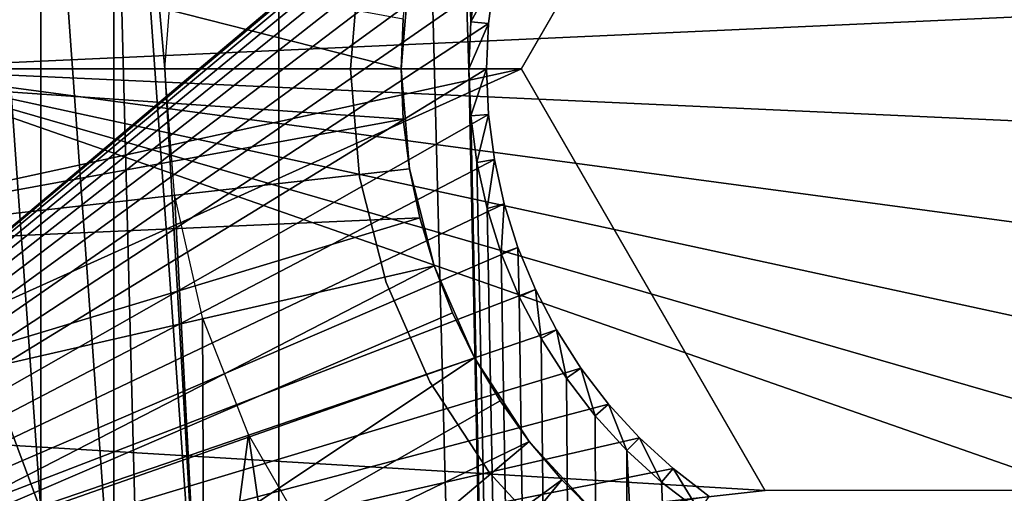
# Model space of a CAD drawing. Header units: millimetres. Extents: x -60 to 60, y -60 to 60.
# Tile 56 of 256: x -54.93 to -52.01, y -1.26 to 0.15. Entities that reach past the tile are written whole.
import ezdxf

# ---------------------------------------------------------------- set-up
doc = ezdxf.new("R2010")
doc.units = ezdxf.units.MM
doc.header["$LTSCALE"] = 81.481481
for name, color, linetype in [('142', 7, 'CONTINUOUS'), ('146', 7, 'CONTINUOUS'), ('209', 7, 'CONTINUOUS'), ('210', 7, 'CONTINUOUS'), ('212', 7, 'CONTINUOUS'), ('213', 7, 'CONTINUOUS'), ('3', 7, 'CONTINUOUS'), ('333', 7, 'CONTINUOUS'), ('334', 7, 'CONTINUOUS'), ('335', 7, 'CONTINUOUS'), ('336', 7, 'CONTINUOUS'), ('337', 7, 'CONTINUOUS'), ('339', 7, 'CONTINUOUS'), ('340', 7, 'CONTINUOUS')]:
    doc.layers.add(name, color=color, linetype=linetype)

msp = doc.modelspace()

# ---------------------------------------------------------------- linework, layer by layer
at = {"layer": '142', "color": 7, "linetype": 'Continuous', "true_color": 0xf5f5f5}
for points in [[(-54.6518, 1.7042, 16.8), (-54.8674, 1.3095, 16.8), (-54.6518, -1.7042, 16.8), (-54.6518, 1.7042, 16.8)], [(-54.6518, 1.7042, 16.8), (-54.5, 0, 16.8), (-54.4721, 0.3726, 16.8), (-54.6518, 1.7042, 16.8)], [(-54.6518, 1.7042, 16.8), (-54.3823, -2.0643, 16.8), (-54.5, 0, 16.8), (-54.6518, 1.7042, 16.8)], [(-54.3823, -2.0643, 16.8), (-54.6518, 1.7042, 16.8), (-54.6518, -1.7042, 16.8), (-54.3823, -2.0643, 16.8)], [(-54.8674, 1.3095, 16.8), (-55.0245, 0.8881, 16.8), (-54.8674, -1.3095, 16.8), (-54.8674, 1.3095, 16.8)], [(-54.6518, -1.7042, 16.8), (-54.8674, 1.3095, 16.8), (-54.8674, -1.3095, 16.8), (-54.6518, -1.7042, 16.8)], [(-54.8674, -1.3095, 16.8), (-55.0245, 0.8881, 16.8), (-55.0245, -0.8881, 16.8), (-54.8674, -1.3095, 16.8)], [(-54.5, 0, 16.8), (-54.3823, -2.0643, 16.8), (-54.4721, -0.3726, 16.8), (-54.5, 0, 16.8)], [(-54.4721, -0.3726, 16.8), (-54.3823, -2.0643, 16.8), (-54.3889, -0.7369, 16.8), (-54.4721, -0.3726, 16.8)], [(-54.3889, -0.7369, 16.8), (-54.3823, -2.0643, 16.8), (-54.2524, -1.0847, 16.8), (-54.3889, -0.7369, 16.8)], [(-54.3823, -2.0643, 16.8), (-54.0643, -2.3823, 16.8), (-54.2524, -1.0847, 16.8), (-54.3823, -2.0643, 16.8)], [(-54.2524, -1.0847, 16.8), (-54.0643, -2.3823, 16.8), (-54.0656, -1.4083, 16.8), (-54.2524, -1.0847, 16.8)]]:
    msp.add_3dface(points, dxfattribs=at)
at = {"layer": '146', "color": 7, "linetype": 'Continuous', "true_color": 0xf5f5f5}
msp.add_3dface([(-54.8674, -1.3095, 16.8), (-55.0245, -0.8881, 16.8), (-54.9518, -1.3192, 14.4826), (-54.8674, -1.3095, 16.8)], dxfattribs=at)
at = {"layer": '209', "color": 151, "linetype": 'Continuous', "true_color": 0x7dbfed}
for points in [[(-55.0096, 14.7394, 28.5), (-54.1628, -17.5981, 28.5), (-54.1628, 17.5981, 28.5), (-55.0096, 14.7394, 28.5)], [(-54.1628, -17.5981, 28.5), (-53.1675, -20.4088, 28.5), (-54.1628, 17.5981, 28.5), (-54.1628, -17.5981, 28.5)], [(-53.1675, -20.4088, 28.5), (-53.6, 0, 28.5), (-54.1628, 17.5981, 28.5), (-53.1675, -20.4088, 28.5)], [(-53.6, 0, 28.5), (-53.5939, 0.1394, 28.5), (-54.1628, 17.5981, 28.5), (-53.6, 0, 28.5)], [(-53.5939, 0.1394, 28.5), (-53.5757, 0.2778, 28.5), (-54.1628, 17.5981, 28.5), (-53.5939, 0.1394, 28.5)], [(-55.0096, -14.7394, 28.5), (-54.1628, -17.5981, 28.5), (-55.0096, 14.7394, 28.5), (-55.0096, -14.7394, 28.5)], [(-53.5939, -0.1394, 28.5), (-53.6, 0, 28.5), (-53.1675, -20.4088, 28.5), (-53.5939, -0.1394, 28.5)], [(-53.5757, -0.2778, 28.5), (-53.5939, -0.1394, 28.5), (-53.1675, -20.4088, 28.5), (-53.5757, -0.2778, 28.5)], [(-53.5455, -0.4141, 28.5), (-53.5757, -0.2778, 28.5), (-53.1675, -20.4088, 28.5), (-53.5455, -0.4141, 28.5)], [(-53.5035, -0.5472, 28.5), (-53.5455, -0.4141, 28.5), (-53.1675, -20.4088, 28.5), (-53.5035, -0.5472, 28.5)], [(-53.4501, -0.6762, 28.5), (-53.5035, -0.5472, 28.5), (-53.1675, -20.4088, 28.5), (-53.4501, -0.6762, 28.5)], [(-53.3856, -0.8, 28.5), (-53.4501, -0.6762, 28.5), (-53.1675, -20.4088, 28.5), (-53.3856, -0.8, 28.5)], [(-53.3106, -0.9177, 28.5), (-53.3856, -0.8, 28.5), (-53.1675, -20.4088, 28.5), (-53.3106, -0.9177, 28.5)], [(-53.2257, -1.0285, 28.5), (-53.3106, -0.9177, 28.5), (-53.1675, -20.4088, 28.5), (-53.2257, -1.0285, 28.5)], [(-53.1314, -1.1314, 28.5), (-53.2257, -1.0285, 28.5), (-53.1675, -20.4088, 28.5), (-53.1314, -1.1314, 28.5)], [(-52.0266, -23.1633, 28.5), (-53.1314, -1.1314, 28.5), (-53.1675, -20.4088, 28.5), (-52.0266, -23.1633, 28.5)], [(-53.0285, -1.2257, 28.5), (-53.1314, -1.1314, 28.5), (-52.0266, -23.1633, 28.5), (-53.0285, -1.2257, 28.5)], [(-52.9177, -1.3106, 28.5), (-53.0285, -1.2257, 28.5), (-52.0266, -23.1633, 28.5), (-52.9177, -1.3106, 28.5)]]:
    msp.add_3dface(points, dxfattribs=at)
at = {"layer": '210', "color": 151, "linetype": 'Continuous', "true_color": 0x7dbfed}
for points in [[(-52.9948, 1.1856, 25.5), (-56.6685, -1.9141, 25.5), (-56.6685, 1.9141, 25.5), (-52.9948, 1.1856, 25.5)], [(-52.9948, 1.1856, 25.5), (-53.0943, 1.0943, 25.5), (-56.6685, -1.9141, 25.5), (-52.9948, 1.1856, 25.5)], [(-53.0943, 1.0943, 25.5), (-53.1856, 0.9948, 25.5), (-56.6685, -1.9141, 25.5), (-53.0943, 1.0943, 25.5)], [(-53.1856, 0.9948, 25.5), (-53.2678, 0.8877, 25.5), (-56.6685, -1.9141, 25.5), (-53.1856, 0.9948, 25.5)], [(-53.2678, 0.8877, 25.5), (-53.3403, 0.7738, 25.5), (-56.6685, -1.9141, 25.5), (-53.2678, 0.8877, 25.5)], [(-53.3403, 0.7738, 25.5), (-53.4026, 0.654, 25.5), (-56.6685, -1.9141, 25.5), (-53.3403, 0.7738, 25.5)], [(-53.4026, 0.654, 25.5), (-53.4543, 0.5293, 25.5), (-56.6685, -1.9141, 25.5), (-53.4026, 0.654, 25.5)], [(-53.4543, 0.5293, 25.5), (-53.4949, 0.4005, 25.5), (-56.6685, -1.9141, 25.5), (-53.4543, 0.5293, 25.5)], [(-53.4949, 0.4005, 25.5), (-53.5241, 0.2687, 25.5), (-56.6685, -1.9141, 25.5), (-53.4949, 0.4005, 25.5)], [(-53.5241, 0.2687, 25.5), (-53.5417, 0.1349, 25.5), (-56.6685, -1.9141, 25.5), (-53.5241, 0.2687, 25.5)], [(-53.5417, 0.1349, 25.5), (-53.5476, 0, 25.5), (-56.6685, -1.9141, 25.5), (-53.5417, 0.1349, 25.5)], [(-53.5476, 0, 25.5), (-53.5417, -0.1349, 25.5), (-56.6685, -1.9141, 25.5), (-53.5476, 0, 25.5)], [(-53.5417, -0.1349, 25.5), (-53.5241, -0.2687, 25.5), (-56.6685, -1.9141, 25.5), (-53.5417, -0.1349, 25.5)], [(-53.5241, -0.2687, 25.5), (-53.4949, -0.4005, 25.5), (-56.6685, -1.9141, 25.5), (-53.5241, -0.2687, 25.5)], [(-53.4949, -0.4005, 25.5), (-53.4543, -0.5293, 25.5), (-56.6685, -1.9141, 25.5), (-53.4949, -0.4005, 25.5)], [(-53.4543, -0.5293, 25.5), (-53.4026, -0.654, 25.5), (-56.6685, -1.9141, 25.5), (-53.4543, -0.5293, 25.5)], [(-53.4026, -0.654, 25.5), (-53.3403, -0.7738, 25.5), (-56.6685, -1.9141, 25.5), (-53.4026, -0.654, 25.5)], [(-53.3403, -0.7738, 25.5), (-53.2678, -0.8877, 25.5), (-56.6685, -1.9141, 25.5), (-53.3403, -0.7738, 25.5)], [(-53.2678, -0.8877, 25.5), (-53.1856, -0.9948, 25.5), (-56.6685, -1.9141, 25.5), (-53.2678, -0.8877, 25.5)], [(-53.1856, -0.9948, 25.5), (-53.0943, -1.0943, 25.5), (-56.6685, -1.9141, 25.5), (-53.1856, -0.9948, 25.5)], [(-53.0943, -1.0943, 25.5), (-52.9948, -1.1856, 25.5), (-56.6685, -1.9141, 25.5), (-53.0943, -1.0943, 25.5)], [(-52.9948, -1.1856, 25.5), (-52.8877, -1.2678, 25.5), (-56.6685, -1.9141, 25.5), (-52.9948, -1.1856, 25.5)]]:
    msp.add_3dface(points, dxfattribs=at)
at = {"layer": '212', "color": 151, "linetype": 'Continuous', "true_color": 0x7dbfed}
for points in [[(-53.5757, 0.2778, 28.5), (-53.5939, 0.1394, 28.5), (-53.5241, 0.2687, 25.5), (-53.5757, 0.2778, 28.5)], [(-53.5939, 0.1394, 28.5), (-53.5417, 0.1349, 25.5), (-53.5241, 0.2687, 25.5), (-53.5939, 0.1394, 28.5)], [(-53.5939, 0.1394, 28.5), (-53.6, 0, 28.5), (-53.5417, 0.1349, 25.5), (-53.5939, 0.1394, 28.5)], [(-53.6, 0, 28.5), (-53.5476, 0, 25.5), (-53.5417, 0.1349, 25.5), (-53.6, 0, 28.5)]]:
    msp.add_3dface(points, dxfattribs=at)
at = {"layer": '213', "color": 151, "linetype": 'Continuous', "true_color": 0x7dbfed}
for points in [[(-53.6, 0, 28.5), (-53.5939, -0.1394, 28.5), (-53.5476, 0, 25.5), (-53.6, 0, 28.5)], [(-53.5939, -0.1394, 28.5), (-53.5417, -0.1349, 25.5), (-53.5476, 0, 25.5), (-53.5939, -0.1394, 28.5)], [(-53.5939, -0.1394, 28.5), (-53.5757, -0.2778, 28.5), (-53.5417, -0.1349, 25.5), (-53.5939, -0.1394, 28.5)], [(-53.5757, -0.2778, 28.5), (-53.5241, -0.2687, 25.5), (-53.5417, -0.1349, 25.5), (-53.5757, -0.2778, 28.5)], [(-53.5757, -0.2778, 28.5), (-53.5455, -0.4141, 28.5), (-53.5241, -0.2687, 25.5), (-53.5757, -0.2778, 28.5)], [(-53.5455, -0.4141, 28.5), (-53.4949, -0.4005, 25.5), (-53.5241, -0.2687, 25.5), (-53.5455, -0.4141, 28.5)], [(-53.5455, -0.4141, 28.5), (-53.5035, -0.5472, 28.5), (-53.4949, -0.4005, 25.5), (-53.5455, -0.4141, 28.5)], [(-53.5035, -0.5472, 28.5), (-53.4543, -0.5293, 25.5), (-53.4949, -0.4005, 25.5), (-53.5035, -0.5472, 28.5)], [(-53.5035, -0.5472, 28.5), (-53.4501, -0.6762, 28.5), (-53.4543, -0.5293, 25.5), (-53.5035, -0.5472, 28.5)], [(-53.4501, -0.6762, 28.5), (-53.4026, -0.654, 25.5), (-53.4543, -0.5293, 25.5), (-53.4501, -0.6762, 28.5)], [(-53.4501, -0.6762, 28.5), (-53.3856, -0.8, 28.5), (-53.4026, -0.654, 25.5), (-53.4501, -0.6762, 28.5)], [(-53.3856, -0.8, 28.5), (-53.3403, -0.7738, 25.5), (-53.4026, -0.654, 25.5), (-53.3856, -0.8, 28.5)], [(-53.3856, -0.8, 28.5), (-53.3106, -0.9177, 28.5), (-53.3403, -0.7738, 25.5), (-53.3856, -0.8, 28.5)], [(-53.3106, -0.9177, 28.5), (-53.2678, -0.8877, 25.5), (-53.3403, -0.7738, 25.5), (-53.3106, -0.9177, 28.5)], [(-53.3106, -0.9177, 28.5), (-53.2257, -1.0285, 28.5), (-53.2678, -0.8877, 25.5), (-53.3106, -0.9177, 28.5)], [(-53.2257, -1.0285, 28.5), (-53.1856, -0.9948, 25.5), (-53.2678, -0.8877, 25.5), (-53.2257, -1.0285, 28.5)], [(-53.2257, -1.0285, 28.5), (-53.1314, -1.1314, 28.5), (-53.1856, -0.9948, 25.5), (-53.2257, -1.0285, 28.5)], [(-53.1314, -1.1314, 28.5), (-53.0943, -1.0943, 25.5), (-53.1856, -0.9948, 25.5), (-53.1314, -1.1314, 28.5)], [(-53.1314, -1.1314, 28.5), (-53.0285, -1.2257, 28.5), (-53.0943, -1.0943, 25.5), (-53.1314, -1.1314, 28.5)], [(-53.0285, -1.2257, 28.5), (-52.9948, -1.1856, 25.5), (-53.0943, -1.0943, 25.5), (-53.0285, -1.2257, 28.5)], [(-53.0285, -1.2257, 28.5), (-52.9177, -1.3106, 28.5), (-52.9948, -1.1856, 25.5), (-53.0285, -1.2257, 28.5)], [(-52.9177, -1.3106, 28.5), (-52.8877, -1.2678, 25.5), (-52.9948, -1.1856, 25.5), (-52.9177, -1.3106, 28.5)]]:
    msp.add_3dface(points, dxfattribs=at)
at = {"layer": '3', "color": 7, "linetype": 'Continuous', "true_color": 0xf5f5f5}
for points in [[(-55.3683, 0, -3), (-55.2898, 2.9464, -3), (-48.2922, 0.3222, -3), (-55.3683, 0, -3)], [(-48.2922, -0.3222, -3), (-55.3683, 0, -3), (-48.2922, 0.3222, -3), (-48.2922, -0.3222, -3)], [(-55.2898, -2.9464, -3), (-55.3683, 0, -3), (-47.5035, -2.7496, -3), (-55.2898, -2.9464, -3)], [(-47.5035, -2.7496, -3), (-55.3683, 0, -3), (-47.8139, -2.1849, -3), (-47.5035, -2.7496, -3)], [(-47.8139, -2.1849, -3), (-55.3683, 0, -3), (-48.0512, -1.5857, -3), (-47.8139, -2.1849, -3)], [(-48.0512, -1.5857, -3), (-55.3683, 0, -3), (-48.2114, -0.9616, -3), (-48.0512, -1.5857, -3)], [(-48.2114, -0.9616, -3), (-55.3683, 0, -3), (-48.2922, -0.3222, -3), (-48.2114, -0.9616, -3)]]:
    msp.add_3dface(points, dxfattribs=at)
at = {"layer": '333', "linetype": 'Continuous'}
for points in [[(-53.9234, -0.3209, 18.55), (-53.95, 0, 18.55), (-53.9234, -0.321, 11.9), (-53.9234, -0.3209, 18.55)], [(-53.95, 0, 18.55), (-53.95, 0, 11.9), (-53.9234, -0.321, 11.9), (-53.95, 0, 18.55)], [(-53.8443, -0.6331, 18.55), (-53.9234, -0.3209, 18.55), (-53.9234, -0.321, 11.9), (-53.8443, -0.6331, 18.55)], [(-53.8443, -0.6332, 11.9), (-53.8443, -0.6331, 18.55), (-53.9234, -0.321, 11.9), (-53.8443, -0.6332, 11.9)], [(-53.715, -0.9281, 18.55), (-53.8443, -0.6331, 18.55), (-53.8443, -0.6332, 11.9), (-53.715, -0.9281, 18.55)], [(-53.715, -0.9281, 11.9), (-53.715, -0.9281, 18.55), (-53.8443, -0.6332, 11.9), (-53.715, -0.9281, 11.9)], [(-53.5388, -1.1977, 11.9), (-53.5388, -1.1977, 18.55), (-53.715, -0.9281, 11.9), (-53.5388, -1.1977, 11.9)], [(-53.5388, -1.1977, 18.55), (-53.715, -0.9281, 18.55), (-53.715, -0.9281, 11.9), (-53.5388, -1.1977, 18.55)], [(-53.3207, -1.4347, 18.55), (-53.5388, -1.1977, 18.55), (-53.5388, -1.1977, 11.9), (-53.3207, -1.4347, 18.55)], [(-53.3207, -1.4347, 11.9), (-53.3207, -1.4347, 18.55), (-53.5388, -1.1977, 11.9), (-53.3207, -1.4347, 11.9)]]:
    msp.add_3dface(points, dxfattribs=at)
at = {"layer": '334', "linetype": 'Continuous'}
for points in [[(-55.9132, 0.5378, 21.4), (-55.95, 0, 21.4), (-52.7217, 1.25, 21.4), (-55.9132, 0.5378, 21.4)], [(-52.7217, 1.25, 21.4), (-55.95, 0, 21.4), (-53.4434, 0, 21.4), (-52.7217, 1.25, 21.4)], [(-55.95, 0, 21.4), (-55.9132, -0.5378, 21.4), (-53.4434, 0, 21.4), (-55.95, 0, 21.4)], [(-55.9132, -0.5378, 21.4), (-55.8035, -1.0656, 21.4), (-53.4434, 0, 21.4), (-55.9132, -0.5378, 21.4)], [(-53.4434, 0, 21.4), (-55.8035, -1.0656, 21.4), (-52.7217, -1.25, 21.4), (-53.4434, 0, 21.4)], [(-55.8035, -1.0656, 21.4), (-55.623, -1.5736, 21.4), (-52.7217, -1.25, 21.4), (-55.8035, -1.0656, 21.4)], [(-48.377, -1.5736, 21.4), (-48.1965, -1.0656, 21.4), (-55.623, -1.5736, 21.4), (-48.377, -1.5736, 21.4)], [(-55.623, -1.5736, 21.4), (-48.1965, -1.0656, 21.4), (-51.2783, -1.25, 21.4), (-55.623, -1.5736, 21.4)], [(-52.7217, -1.25, 21.4), (-55.623, -1.5736, 21.4), (-51.2783, -1.25, 21.4), (-52.7217, -1.25, 21.4)]]:
    msp.add_3dface(points, dxfattribs=at)
at = {"layer": '335', "linetype": 'Continuous'}
for points in [[(-53.95, 0, 11.9), (-53.9234, 0.3209, 18.55), (-53.9234, 0.321, 11.9), (-53.95, 0, 11.9)], [(-53.95, 0, 11.9), (-53.95, 0, 18.55), (-53.9234, 0.3209, 18.55), (-53.95, 0, 11.9)]]:
    msp.add_3dface(points, dxfattribs=at)
at = {"layer": '336', "linetype": 'Continuous'}
for points in [[(-53.7939, -0.1486, 18.9), (-53.8, 0, 18.9), (-53.7755, -0.2963, 18.65), (-53.7939, -0.1486, 18.9)], [(-53.8, 0, 18.9), (-53.8, 0, 18.65), (-53.7755, -0.2963, 18.65), (-53.8, 0, 18.9)], [(-53.7755, -0.2963, 18.9), (-53.7939, -0.1486, 18.9), (-53.7755, -0.2963, 18.65), (-53.7755, -0.2963, 18.9)], [(-53.7449, -0.4419, 18.9), (-53.7755, -0.2963, 18.9), (-53.7025, -0.5845, 18.65), (-53.7449, -0.4419, 18.9)], [(-53.7025, -0.5845, 18.65), (-53.7755, -0.2963, 18.9), (-53.7755, -0.2963, 18.65), (-53.7025, -0.5845, 18.65)], [(-53.7025, -0.5845, 18.9), (-53.7449, -0.4419, 18.9), (-53.7025, -0.5845, 18.65), (-53.7025, -0.5845, 18.9)], [(-53.5831, -0.8567, 18.65), (-53.7025, -0.5845, 18.9), (-53.7025, -0.5845, 18.65), (-53.5831, -0.8567, 18.65)], [(-53.6484, -0.7231, 18.9), (-53.7025, -0.5845, 18.9), (-53.5831, -0.8567, 18.65), (-53.6484, -0.7231, 18.9)], [(-53.5831, -0.8567, 18.9), (-53.6484, -0.7231, 18.9), (-53.5831, -0.8567, 18.65), (-53.5831, -0.8567, 18.9)], [(-53.4205, -1.1056, 18.65), (-53.5831, -0.8567, 18.9), (-53.5831, -0.8567, 18.65), (-53.4205, -1.1056, 18.65)], [(-53.5069, -0.9845, 18.9), (-53.5831, -0.8567, 18.9), (-53.4205, -1.1056, 18.65), (-53.5069, -0.9845, 18.9)], [(-53.4205, -1.1056, 18.9), (-53.5069, -0.9845, 18.9), (-53.4205, -1.1056, 18.65), (-53.4205, -1.1056, 18.9)], [(-53.2191, -1.3243, 18.65), (-53.4205, -1.1056, 18.9), (-53.4205, -1.1056, 18.65), (-53.2191, -1.3243, 18.65)], [(-53.3243, -1.2191, 18.9), (-53.4205, -1.1056, 18.9), (-53.2191, -1.3243, 18.65), (-53.3243, -1.2191, 18.9)], [(-53.2191, -1.3243, 18.9), (-53.3243, -1.2191, 18.9), (-53.2191, -1.3243, 18.65), (-53.2191, -1.3243, 18.9)]]:
    msp.add_3dface(points, dxfattribs=at)
at = {"layer": '337', "linetype": 'Continuous'}
for points in [[(-55.95, 0, 21.05), (-53.7939, -0.1486, 18.9), (-55.9132, -0.5379, 21.05), (-55.95, 0, 21.05)], [(-53.8, 0, 18.9), (-53.7939, -0.1486, 18.9), (-55.95, 0, 21.05), (-53.8, 0, 18.9)], [(-53.7939, -0.1486, 18.9), (-53.7755, -0.2963, 18.9), (-55.9132, -0.5379, 21.05), (-53.7939, -0.1486, 18.9)], [(-53.7755, -0.2963, 18.9), (-53.7449, -0.4419, 18.9), (-55.9132, -0.5379, 21.05), (-53.7755, -0.2963, 18.9)], [(-55.9132, -0.5379, 21.05), (-53.7449, -0.4419, 18.9), (-55.8035, -1.0657, 21.05), (-55.9132, -0.5379, 21.05)], [(-53.7449, -0.4419, 18.9), (-53.7025, -0.5845, 18.9), (-55.8035, -1.0657, 21.05), (-53.7449, -0.4419, 18.9)], [(-55.8035, -1.0657, 21.05), (-53.7025, -0.5845, 18.9), (-55.623, -1.5737, 21.05), (-55.8035, -1.0657, 21.05)], [(-53.7025, -0.5845, 18.9), (-53.6484, -0.7231, 18.9), (-55.623, -1.5737, 21.05), (-53.7025, -0.5845, 18.9)], [(-53.6484, -0.7231, 18.9), (-53.5831, -0.8567, 18.9), (-55.623, -1.5737, 21.05), (-53.6484, -0.7231, 18.9)], [(-55.623, -1.5737, 21.05), (-53.5831, -0.8567, 18.9), (-55.375, -2.0524, 21.05), (-55.623, -1.5737, 21.05)], [(-53.5831, -0.8567, 18.9), (-53.5069, -0.9845, 18.9), (-55.375, -2.0524, 21.05), (-53.5831, -0.8567, 18.9)], [(-53.5069, -0.9845, 18.9), (-53.4205, -1.1056, 18.9), (-55.375, -2.0524, 21.05), (-53.5069, -0.9845, 18.9)], [(-55.375, -2.0524, 21.05), (-53.4205, -1.1056, 18.9), (-55.0641, -2.4928, 21.05), (-55.375, -2.0524, 21.05)], [(-53.4205, -1.1056, 18.9), (-53.3243, -1.2191, 18.9), (-55.0641, -2.4928, 21.05), (-53.4205, -1.1056, 18.9)], [(-55.0641, -2.4928, 21.05), (-53.3243, -1.2191, 18.9), (-54.6961, -2.8868, 21.05), (-55.0641, -2.4928, 21.05)], [(-53.3243, -1.2191, 18.9), (-53.2191, -1.3243, 18.9), (-54.6961, -2.8868, 21.05), (-53.3243, -1.2191, 18.9)]]:
    msp.add_3dface(points, dxfattribs=at)
at = {"layer": '339', "linetype": 'Continuous'}
for points in [[(-53.7755, 0.2963, 18.9), (-53.8, 0, 18.65), (-53.7939, 0.1486, 18.9), (-53.7755, 0.2963, 18.9)], [(-53.7755, 0.2963, 18.65), (-53.8, 0, 18.65), (-53.7755, 0.2963, 18.9), (-53.7755, 0.2963, 18.65)], [(-53.8, 0, 18.65), (-53.8, 0, 18.9), (-53.7939, 0.1486, 18.9), (-53.8, 0, 18.65)]]:
    msp.add_3dface(points, dxfattribs=at)
at = {"layer": '340', "linetype": 'Continuous'}
for points in [[(-53.8, 0, 18.9), (-55.95, 0, 21.05), (-55.9132, 0.5379, 21.05), (-53.8, 0, 18.9)], [(-53.7939, 0.1486, 18.9), (-53.8, 0, 18.9), (-55.9132, 0.5379, 21.05), (-53.7939, 0.1486, 18.9)]]:
    msp.add_3dface(points, dxfattribs=at)

doc.saveas('drawing.dxf')
